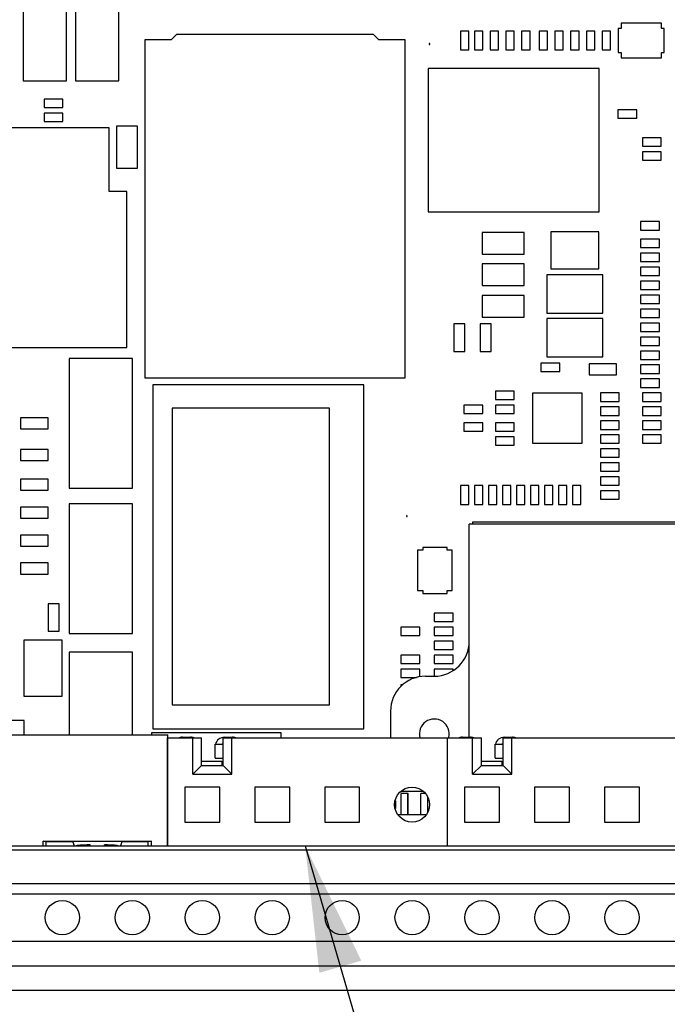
# Model space of a CAD drawing. Header units: inches. Extents: x 0 to 34, y 0 to 22.
# Tile 11 of 78: x 5.7 to 6.6, y 14.8 to 16.2. Entities that reach past the tile are written whole.
import ezdxf

# ---------------------------------------------------------------- set-up
doc = ezdxf.new("R2010")
doc.units = ezdxf.units.IN
doc.header["$LTSCALE"] = 1.87
doc.header["$MEASUREMENT"] = 0
doc.layers.get('0').update_dxf_attribs({"linetype": 'CONTINUOUS'})
for name, color, linetype in [('02___PRT_ALL_AXES', 7, 'CONTINUOUS'), ('DATUMCURVES', 7, 'CONTINUOUS'), ('DETAIL', 7, 'CONTINUOUS'), ('ECAD_BGA324A_REV1', 7, 'CONTINUOUS'), ('ECAD_C0402_REV2_C0402-0_015UF-5', 7, 'CONTINUOUS'), ('ECAD_C0402_REV2_C0402-0_1UF_10_', 7, 'CONTINUOUS'), ('ECAD_C0402_REV2_C0402-SPARE', 7, 'CONTINUOUS'), ('ECAD_C0805_REV2_C0805-10UF-10_', 7, 'CONTINUOUS'), ('ECAD_C1210_REV1_C1210-10UF-10_', 7, 'CONTINUOUS'), ('ECAD_C1210_REV1_C1210-22UF-16V', 7, 'CONTINUOUS'), ('ECAD_C1210_REV1_C1210-47UF-10_', 7, 'CONTINUOUS'), ('ECAD_C3528_REV1', 7, 'CONTINUOUS'), ('ECAD_C3528_REV1_C3528-33UF-20_', 7, 'CONTINUOUS'), ('ECAD_C7343_REV1_C7343-33UF-10_', 7, 'CONTINUOUS'), ('ECAD_C7343_REV1_C7343-47UF-10_', 7, 'CONTINUOUS'), ('ECAD_CNT_28_120953-4_2MM_VERT_R', 7, 'CONTINUOUS'), ('ECAD_CNT_90_ANTI-PAD-24-LAYERS_', 7, 'CONTINUOUS'), ('ECAD_FR_060_030_2_MPZ1608S300A', 7, 'CONTINUOUS'), ('ECAD_IC_16_QFN-THS4302RGTT_0_50', 7, 'CONTINUOUS'), ('ECAD_IC_58_QFN_0_65MM_THERM', 7, 'CONTINUOUS'), ('ECAD_LOCAL_FD40_LOCAL-FD-40', 7, 'CONTINUOUS'), ('ECAD_R0402_REV2_R0402-0_OHM', 7, 'CONTINUOUS'), ('ECAD_R0402_REV2_R0402-1-1_', 7, 'CONTINUOUS'), ('ECAD_R0402_REV2_R0402-100_1_', 7, 'CONTINUOUS'), ('ECAD_R0402_REV2_R0402-10K_1_', 7, 'CONTINUOUS'), ('ECAD_R0402_REV2_R0402-1K_1_', 7, 'CONTINUOUS'), ('ECAD_R0402_REV2_R0402-2_15K-0_5', 7, 'CONTINUOUS'), ('ECAD_R0402_REV2_R0402-SPARE', 7, 'CONTINUOUS'), ('ECAD_R0805_REV1_R0805-0_1-1_8W', 7, 'CONTINUOUS'), ('ECAD_R_2_0402_PKO_R0402-100_1_', 7, 'CONTINUOUS'), ('ECAD_R_2_0402_PKO_R0402-10K_1_', 7, 'CONTINUOUS'), ('ECAD_SM1206_REV2_RP4IS-3_3K-5_', 7, 'CONTINUOUS'), ('ECAD_TO263S_REV1_TPS78633KTT_SM', 7, 'CONTINUOUS')]:
    doc.layers.add(name, color=color, linetype=linetype)
doc.styles.get("Standard").update_dxf_attribs({"font": 'txt', "width": 0.8})
doc.dimstyles.get("Standard").update_dxf_attribs({"dimtxt": 0.125, "dimasz": 0.18, "dimexe": 0.125, "dimexo": 0.0625, "dimgap": 0.09, "dimtad": 0, "dimtih": 1, "dimtoh": 1, "dimdec": 3, "dimzin": 4, "dimdsep": 46, "dimtxsty": 'STANDARD', "dimblk": '_FILLED', "dimblk1": '_FILLED', "dimblk2": '_FILLED', "dimcen": 0.09, "dimadec": 0, "dimazin": 0, "dimtol": 1, "dimtp": 0.01, "dimtm": 0.01, "dimtfac": 1, "dimtdec": 3, "dimtofl": 0, "dimtmove": 0, "dimatfit": 3, "dimldrblk": '_FILLED', "dimfxl": 1, "dimtolj": 1, "dimtzin": 4, "dimarcsym": 0})

# ---------------------------------------------------------------- blocks, each defined once
blk = doc.blocks.new('_FILLED')
at = {"color": 0, "linetype": 'BYBLOCK'}
blk.add_solid([(0, 0), (-1, 0.1736), (-1, -0.1736)], dxfattribs=at)

msp = doc.modelspace()

# ---------------------------------------------------------------- linework, layer by layer
at = {"color": 7, "linetype": 'CONTINUOUS'}
for p, q in [((6.3564, 15.1815), (6.3564, 15.4862)), ((6.8189, 15.4862), (6.3564, 15.4862)), ((6.2939, 15.2687), (6.3064, 15.2687)), ((6.2439, 15.2187), (6.2439, 15.1806)), ((5.5235, 15.1849), (5.9255, 15.1849)), ((5.9247, 15.1806), (5.9247, 15.0261)), ((5.9247, 15.1806), (5.9737, 15.1806)), ((5.9255, 15.0261), (5.9255, 15.1849)), ((5.9465, 15.1815), (5.958, 15.1815)), ((5.9612, 15.1287), (5.9612, 15.1806)), ((5.9737, 15.1412), (5.9737, 15.1806)), ((6.0047, 15.1412), (6.0047, 15.1806)), ((6.0047, 15.1806), (6.3737, 15.1806)), ((6.0064, 15.1815), (6.018, 15.1815)), ((6.0172, 15.1287), (6.0172, 15.1806)), ((6.3247, 15.1806), (6.3247, 15.0261)), ((6.3465, 15.1815), (6.358, 15.1815)), ((6.3612, 15.1287), (6.3612, 15.1806)), ((6.3737, 15.1412), (6.3737, 15.1806)), ((6.4047, 15.1806), (6.7737, 15.1806)), ((6.4047, 15.1412), (6.4047, 15.1806)), ((6.4064, 15.1815), (6.418, 15.1815)), ((6.4172, 15.1287), (6.4172, 15.1806)), ((5.9932, 15.1515), (5.9932, 15.1715)), ((5.9932, 15.1715), (6.0047, 15.1715)), ((6.3932, 15.1715), (6.4047, 15.1715)), ((6.3932, 15.1515), (6.3932, 15.1715)), ((5.9932, 15.1515), (6.0047, 15.1515)), ((6.3932, 15.1515), (6.4047, 15.1515)), ((5.9737, 15.1412), (5.9612, 15.1287)), ((5.9737, 15.1412), (6.0047, 15.1412)), ((6.0027, 15.1472), (6.0027, 15.1412)), ((6.0047, 15.1412), (6.0172, 15.1287)), ((6.3737, 15.1412), (6.3612, 15.1287)), ((6.3737, 15.1412), (6.4047, 15.1412)), ((6.4027, 15.1472), (6.4027, 15.1412)), ((6.4047, 15.1412), (6.4172, 15.1287)), ((5.9612, 15.1287), (6.0172, 15.1287)), ((6.3612, 15.1287), (6.4172, 15.1287)), ((5.9497, 15.1101), (5.9497, 15.0601)), ((5.9997, 15.1101), (5.9497, 15.1101)), ((5.9997, 15.0601), (5.9997, 15.1101)), ((6.0997, 15.1101), (6.0497, 15.1101)), ((6.0497, 15.1101), (6.0497, 15.0601)), ((6.0997, 15.0601), (6.0997, 15.1101)), ((6.1997, 15.1101), (6.1497, 15.1101)), ((6.1497, 15.1101), (6.1497, 15.0601)), ((6.1997, 15.0601), (6.1997, 15.1101)), ((6.3997, 15.1101), (6.3497, 15.1101)), ((6.3497, 15.1101), (6.3497, 15.0601)), ((6.3997, 15.0601), (6.3997, 15.1101)), ((6.4997, 15.1101), (6.4497, 15.1101)), ((6.4497, 15.1101), (6.4497, 15.0601)), ((6.4997, 15.0601), (6.4997, 15.1101)), ((6.5997, 15.1101), (6.5497, 15.1101)), ((6.5497, 15.1101), (6.5497, 15.0601)), ((6.5997, 15.0601), (6.5997, 15.1101)), ((6.2591, 15.1041), (6.2904, 15.1041)), ((6.2692, 15.1012), (6.2592, 15.1012)), ((6.2592, 15.0704), (6.2592, 15.1012)), ((6.2687, 15.0711), (6.2687, 15.1012)), ((6.2692, 15.0704), (6.2692, 15.1012)), ((6.2938, 15.1012), (6.2872, 15.1012)), ((6.2872, 15.0704), (6.2872, 15.1012)), ((6.2972, 15.0748), (6.2972, 15.0953)), ((6.2507, 15.0907), (6.2507, 15.0794)), ((6.2947, 15.0704), (6.2548, 15.0704)), ((6.2592, 15.0711), (6.2692, 15.0711)), ((6.2872, 15.0711), (6.2951, 15.0711)), ((5.9497, 15.0601), (5.9997, 15.0601)), ((6.0497, 15.0601), (6.0997, 15.0601)), ((6.1497, 15.0601), (6.1997, 15.0601)), ((6.3497, 15.0601), (6.3997, 15.0601)), ((6.4497, 15.0601), (6.4997, 15.0601)), ((6.5497, 15.0601), (6.5997, 15.0601)), ((4.7217, 15.0261), (9.1277, 15.0261)), ((5.7472, 15.0261), (5.7472, 15.033)), ((5.7517, 15.032), (5.7472, 15.033)), ((5.7472, 15.033), (5.9023, 15.033)), ((5.7517, 15.0264), (5.7517, 15.032)), ((5.7896, 15.032), (5.7517, 15.032)), ((5.7896, 15.032), (5.7915, 15.0261)), ((5.8146, 15.0261), (5.8146, 15.0275)), ((5.8349, 15.0261), (5.8349, 15.0275)), ((5.8599, 15.032), (5.8579, 15.0261)), ((5.8973, 15.032), (5.8599, 15.032)), ((5.8973, 15.032), (5.8974, 15.0319)), ((5.9023, 15.033), (5.8974, 15.0319)), ((5.8974, 15.0265), (5.8974, 15.0319)), ((5.9023, 15.0261), (5.9023, 15.033)), ((9.1277, 15.0201), (4.7217, 15.0201)), ((4.7217, 14.9721), (9.1277, 14.9721)), ((4.7217, 14.9573), (9.1277, 14.9573)), ((4.7217, 14.8898), (9.1277, 14.8898)), ((4.4362, 14.8546), (9.4132, 14.8546)), ((4.4362, 14.8196), (9.4132, 14.8196))]:
    msp.add_line(p, q, dxfattribs=at)
for centre, radius in [((6.2747, 15.0851), 0.025), ((5.7747, 14.9236), 0.0245), ((5.8747, 14.9236), 0.0245), ((5.9747, 14.9236), 0.0245), ((6.0747, 14.9236), 0.0245), ((6.1747, 14.9236), 0.0245), ((6.2747, 14.9236), 0.0245), ((6.3747, 14.9236), 0.0245), ((6.4747, 14.9236), 0.0245), ((6.5747, 14.9236), 0.0245)]:
    msp.add_circle(centre, radius, dxfattribs=at)
for centre, radius, start, end in [((6.3064, 15.3187), 0.05, 270, 360), ((6.2939, 15.2187), 0.05, 90, 180), ((5.9465, 15.1682), 0.0132, 90, 110.743), ((5.958, 15.1682), 0.0132, 69.257, 90), ((6.0064, 15.1682), 0.0132, 90, 165.8014), ((6.018, 15.1682), 0.0132, 69.257, 90), ((6.3465, 15.1682), 0.0132, 90, 110.743), ((6.358, 15.1682), 0.0132, 69.257, 90), ((6.4064, 15.1682), 0.0132, 90, 165.8014), ((6.418, 15.1682), 0.0132, 69.257, 90), ((6.0124, 15.1622), 0.0132, 125.5867, 135.5842), ((6.4124, 15.1622), 0.0132, 125.5867, 135.5842)]:
    msp.add_arc(centre, radius, start, end, dxfattribs=at)
for start_param, end_param in [(1.915639, 3.141761), (-0.000169, 1.225954)]:
    msp.add_ellipse((5.8247, 15.0261), major_axis=(0.03, 0), ratio=0.052408, start_param=start_param, end_param=end_param, dxfattribs=at)
at = {"layer": '02___PRT_ALL_AXES', "color": 7, "linetype": 'CONTINUOUS'}
for p, q in [((5.9737, 15.1472), (6.0027, 15.1472)), ((6.3737, 15.1472), (6.4027, 15.1472))]:
    msp.add_line(p, q, dxfattribs=at)
for centre, radius, start, end in [((6.3064, 15.1862), 0.0213, 346.1538, 195.2274), ((5.9997, 15.1362), 0.011, 62.907, 74.1734), ((6.3997, 15.1362), 0.011, 62.907, 74.1734)]:
    msp.add_arc(centre, radius, start, end, dxfattribs=at)
at = {"layer": 'DATUMCURVES', "color": 4, "linetype": 'CONTINUOUS'}
for p, q in [((5.904, 15.6855), (5.904, 15.1933)), ((6.2058, 15.6855), (5.904, 15.6855)), ((6.2058, 15.1933), (6.2058, 15.6855)), ((5.904, 15.1933), (6.2058, 15.1933))]:
    msp.add_line(p, q, dxfattribs=at)
at = {"layer": 'ECAD_BGA324A_REV1', "color": 7, "linetype": 'CONTINUOUS'}
for p, q in [((6.3608, 15.4892), (6.3608, 15.4862)), ((6.7387, 15.4892), (6.3608, 15.4892))]:
    msp.add_line(p, q, dxfattribs=at)
at = {"layer": 'ECAD_C0402_REV2_C0402-0_015UF-5', "color": 7, "linetype": 'CONTINUOUS'}
for p, q in [((6.4562, 16.1912), (6.4562, 16.1642)), ((6.4682, 16.1912), (6.4562, 16.1912)), ((6.4682, 16.1642), (6.4682, 16.1912)), ((6.4562, 16.1642), (6.4682, 16.1642))]:
    msp.add_line(p, q, dxfattribs=at)
at = {"layer": 'ECAD_C0402_REV2_C0402-0_1UF_10_', "color": 7, "linetype": 'CONTINUOUS'}
for p, q in [((5.7487, 16.0937), (5.7487, 16.0817)), ((5.7757, 16.0937), (5.7487, 16.0937)), ((5.7757, 16.0817), (5.7757, 16.0937)), ((5.7487, 16.0817), (5.7757, 16.0817)), ((5.7487, 16.0737), (5.7487, 16.0617)), ((5.7757, 16.0737), (5.7487, 16.0737)), ((5.7757, 16.0617), (5.7757, 16.0737)), ((5.7487, 16.0617), (5.7757, 16.0617)), ((6.6307, 15.6737), (6.6037, 15.6737)), ((6.6037, 15.6737), (6.6037, 15.6617)), ((6.6307, 15.6617), (6.6307, 15.6737)), ((6.3937, 15.6562), (6.3937, 15.6442)), ((6.4207, 15.6562), (6.3937, 15.6562)), ((6.4207, 15.6442), (6.4207, 15.6562)), ((6.6037, 15.6617), (6.6307, 15.6617)), ((6.3937, 15.6442), (6.4207, 15.6442)), ((6.6307, 15.6537), (6.6037, 15.6537)), ((6.6037, 15.6537), (6.6037, 15.6417)), ((6.6037, 15.6417), (6.6307, 15.6417)), ((6.6307, 15.6417), (6.6307, 15.6537)), ((6.3937, 15.6312), (6.3937, 15.6192)), ((6.4207, 15.6312), (6.3937, 15.6312)), ((6.4207, 15.6192), (6.4207, 15.6312)), ((6.6307, 15.6337), (6.6037, 15.6337)), ((6.6037, 15.6337), (6.6037, 15.6217)), ((6.6307, 15.6217), (6.6307, 15.6337)), ((6.3937, 15.6192), (6.4207, 15.6192)), ((6.6037, 15.6217), (6.6307, 15.6217)), ((6.6307, 15.6137), (6.6037, 15.6137)), ((6.6037, 15.6137), (6.6037, 15.6017)), ((6.6307, 15.6017), (6.6307, 15.6137)), ((6.6037, 15.6017), (6.6307, 15.6017)), ((6.3637, 15.5412), (6.3637, 15.5142)), ((6.3757, 15.5412), (6.3637, 15.5412)), ((6.3757, 15.5142), (6.3757, 15.5412)), ((6.3837, 15.5412), (6.3837, 15.5142)), ((6.3957, 15.5412), (6.3837, 15.5412)), ((6.3957, 15.5142), (6.3957, 15.5412)), ((6.4037, 15.5412), (6.4037, 15.5142)), ((6.4157, 15.5412), (6.4037, 15.5412)), ((6.4157, 15.5142), (6.4157, 15.5412)), ((6.4237, 15.5412), (6.4237, 15.5142)), ((6.4357, 15.5412), (6.4237, 15.5412)), ((6.4357, 15.5142), (6.4357, 15.5412)), ((6.4437, 15.5412), (6.4437, 15.5142)), ((6.4557, 15.5412), (6.4437, 15.5412)), ((6.4557, 15.5142), (6.4557, 15.5412)), ((6.4637, 15.5412), (6.4637, 15.5142)), ((6.4757, 15.5412), (6.4637, 15.5412)), ((6.4757, 15.5142), (6.4757, 15.5412)), ((6.4837, 15.5412), (6.4837, 15.5142)), ((6.4957, 15.5412), (6.4837, 15.5412)), ((6.4957, 15.5142), (6.4957, 15.5412)), ((6.5157, 15.5412), (6.5037, 15.5412)), ((6.5037, 15.5412), (6.5037, 15.5142)), ((6.5157, 15.5142), (6.5157, 15.5412)), ((6.3637, 15.5142), (6.3757, 15.5142)), ((6.3837, 15.5142), (6.3957, 15.5142)), ((6.4037, 15.5142), (6.4157, 15.5142)), ((6.4237, 15.5142), (6.4357, 15.5142)), ((6.4437, 15.5142), (6.4557, 15.5142)), ((6.4637, 15.5142), (6.4757, 15.5142)), ((6.4837, 15.5142), (6.4957, 15.5142)), ((6.5037, 15.5142), (6.5157, 15.5142))]:
    msp.add_line(p, q, dxfattribs=at)
at = {"layer": 'ECAD_C0402_REV2_C0402-SPARE', "color": 7, "linetype": 'CONTINUOUS'}
for p, q in [((6.4087, 16.1912), (6.4087, 16.1642)), ((6.4207, 16.1912), (6.4087, 16.1912)), ((6.4207, 16.1642), (6.4207, 16.1912)), ((6.4087, 16.1642), (6.4207, 16.1642))]:
    msp.add_line(p, q, dxfattribs=at)
at = {"layer": 'ECAD_C0805_REV2_C0805-10UF-10_', "color": 7, "linetype": 'CONTINUOUS'}
for p, q in [((6.3747, 15.9032), (6.3747, 15.8722)), ((6.4347, 15.9032), (6.3747, 15.9032)), ((6.4347, 15.8722), (6.4347, 15.9032)), ((6.3747, 15.8722), (6.4347, 15.8722)), ((6.3747, 15.8582), (6.3747, 15.8272)), ((6.4347, 15.8582), (6.3747, 15.8582)), ((6.4347, 15.8272), (6.4347, 15.8582)), ((6.3747, 15.8272), (6.4347, 15.8272)), ((6.3747, 15.8132), (6.3747, 15.7822)), ((6.4347, 15.8132), (6.3747, 15.8132)), ((6.4347, 15.7822), (6.4347, 15.8132)), ((6.3747, 15.7822), (6.4347, 15.7822)), ((5.7202, 15.2052), (5.6892, 15.2052)), ((5.7202, 15.1849), (5.7202, 15.2052))]:
    msp.add_line(p, q, dxfattribs=at)
at = {"layer": 'ECAD_C1210_REV1_C1210-10UF-10_', "color": 7, "linetype": 'CONTINUOUS'}
for p, q in [((6.4728, 15.9043), (6.4728, 15.8511)), ((6.5417, 15.9043), (6.4728, 15.9043)), ((6.5417, 15.8511), (6.5417, 15.9043)), ((6.4728, 15.8511), (6.5417, 15.8511))]:
    msp.add_line(p, q, dxfattribs=at)
at = {"layer": 'ECAD_C1210_REV1_C1210-22UF-16V', "color": 7, "linetype": 'CONTINUOUS'}
for p, q in [((6.4672, 15.7802), (6.4672, 15.7252)), ((6.5472, 15.7802), (6.4672, 15.7802)), ((6.5472, 15.7252), (6.5472, 15.7802)), ((6.4672, 15.7252), (6.5472, 15.7252)), ((5.7197, 15.3202), (5.7197, 15.2402)), ((5.7747, 15.3202), (5.7197, 15.3202)), ((5.7747, 15.2402), (5.7747, 15.3202)), ((5.7197, 15.2402), (5.7747, 15.2402))]:
    msp.add_line(p, q, dxfattribs=at)
at = {"layer": 'ECAD_C1210_REV1_C1210-47UF-10_', "color": 7, "linetype": 'CONTINUOUS'}
for p, q in [((6.4672, 15.8427), (6.4672, 15.7877)), ((6.5472, 15.8427), (6.4672, 15.8427)), ((6.5472, 15.7877), (6.5472, 15.8427)), ((6.4672, 15.7877), (6.5472, 15.7877))]:
    msp.add_line(p, q, dxfattribs=at)
at = {"layer": 'ECAD_C3528_REV1', "color": 7, "linetype": 'CONTINUOUS'}
for p, q in [((5.7937, 16.2252), (5.7937, 16.1202)), ((5.8557, 16.1202), (5.8557, 16.2252)), ((5.7937, 16.1202), (5.8557, 16.1202))]:
    msp.add_line(p, q, dxfattribs=at)
at = {"layer": 'ECAD_C3528_REV1_C3528-33UF-20_', "color": 7, "linetype": 'CONTINUOUS'}
for p, q in [((5.7187, 16.2252), (5.7187, 16.1202)), ((5.7807, 16.1202), (5.7807, 16.2252)), ((5.7187, 16.1202), (5.7807, 16.1202))]:
    msp.add_line(p, q, dxfattribs=at)
at = {"layer": 'ECAD_C7343_REV1_C7343-33UF-10_', "color": 7, "linetype": 'CONTINUOUS'}
for p, q in [((5.7845, 15.7229), (5.7845, 15.5374)), ((5.875, 15.7229), (5.7845, 15.7229)), ((5.875, 15.5374), (5.875, 15.7229)), ((5.7845, 15.5374), (5.875, 15.5374)), ((5.7845, 15.5154), (5.7845, 15.3299)), ((5.875, 15.5154), (5.7845, 15.5154)), ((5.875, 15.3299), (5.875, 15.5154)), ((5.7845, 15.3299), (5.875, 15.3299))]:
    msp.add_line(p, q, dxfattribs=at)
at = {"layer": 'ECAD_C7343_REV1_C7343-47UF-10_', "color": 7, "linetype": 'CONTINUOUS'}
for p, q in [((5.7845, 15.3029), (5.7845, 15.1849)), ((5.875, 15.3029), (5.7845, 15.3029)), ((5.875, 15.1849), (5.875, 15.3029)), ((5.902, 15.1879), (5.902, 15.1849)), ((6.0875, 15.1879), (5.902, 15.1879)), ((6.0875, 15.1806), (6.0875, 15.1879))]:
    msp.add_line(p, q, dxfattribs=at)
at = {"layer": 'ECAD_CNT_28_120953-4_2MM_VERT_R', "color": 7, "linetype": 'CONTINUOUS'}
for p, q in [((5.9317, 15.652), (5.9317, 15.2278)), ((6.1567, 15.652), (5.9317, 15.652)), ((6.1567, 15.2278), (6.1567, 15.652)), ((5.9317, 15.2278), (6.1567, 15.2278))]:
    msp.add_line(p, q, dxfattribs=at)
at = {"layer": 'ECAD_CNT_90_ANTI-PAD-24-LAYERS_', "color": 7, "linetype": 'CONTINUOUS'}
for p, q in [((5.8927, 16.1786), (5.8927, 15.6953)), ((5.9301, 16.1786), (5.8927, 16.1786)), ((5.9379, 16.1865), (5.9301, 16.1786)), ((6.2194, 16.1865), (5.9379, 16.1865)), ((6.2273, 16.1786), (6.2194, 16.1865)), ((6.2647, 16.1786), (6.2273, 16.1786)), ((6.2647, 15.6953), (6.2647, 16.1786)), ((5.8927, 15.6953), (6.2647, 15.6953))]:
    msp.add_line(p, q, dxfattribs=at)
at = {"layer": 'ECAD_FR_060_030_2_MPZ1608S300A', "color": 7, "linetype": 'CONTINUOUS'}
for p, q in [((6.3344, 15.7724), (6.3344, 15.733)), ((6.3501, 15.7724), (6.3344, 15.7724)), ((6.3501, 15.733), (6.3501, 15.7724)), ((6.3719, 15.7724), (6.3719, 15.733)), ((6.3876, 15.7724), (6.3719, 15.7724)), ((6.3876, 15.733), (6.3876, 15.7724)), ((6.3344, 15.733), (6.3501, 15.733)), ((6.3719, 15.733), (6.3876, 15.733)), ((6.5275, 15.7156), (6.5275, 15.6998)), ((6.5669, 15.7156), (6.5275, 15.7156)), ((6.5669, 15.6998), (6.5669, 15.7156)), ((6.5275, 15.6998), (6.5669, 15.6998)), ((5.715, 15.6381), (5.715, 15.6223)), ((5.7544, 15.6381), (5.715, 15.6381)), ((5.7544, 15.6223), (5.7544, 15.6381)), ((5.715, 15.6223), (5.7544, 15.6223)), ((5.715, 15.5931), (5.715, 15.5773)), ((5.7544, 15.5931), (5.715, 15.5931)), ((5.7544, 15.5773), (5.7544, 15.5931)), ((5.715, 15.5773), (5.7544, 15.5773)), ((5.715, 15.5506), (5.715, 15.5348)), ((5.7544, 15.5506), (5.715, 15.5506)), ((5.7544, 15.5348), (5.7544, 15.5506)), ((5.715, 15.5348), (5.7544, 15.5348)), ((5.715, 15.5106), (5.715, 15.4948)), ((5.7544, 15.5106), (5.715, 15.5106)), ((5.7544, 15.4948), (5.7544, 15.5106)), ((5.715, 15.4948), (5.7544, 15.4948)), ((5.715, 15.4706), (5.715, 15.4548)), ((5.7544, 15.4706), (5.715, 15.4706)), ((5.7544, 15.4548), (5.7544, 15.4706)), ((5.715, 15.4548), (5.7544, 15.4548)), ((5.715, 15.4306), (5.715, 15.4148)), ((5.7544, 15.4306), (5.715, 15.4306)), ((5.7544, 15.4148), (5.7544, 15.4306)), ((5.715, 15.4148), (5.7544, 15.4148)), ((5.7544, 15.3724), (5.7544, 15.333)), ((5.7701, 15.3724), (5.7544, 15.3724)), ((5.7701, 15.333), (5.7701, 15.3724)), ((5.7544, 15.333), (5.7701, 15.333))]:
    msp.add_line(p, q, dxfattribs=at)
at = {"layer": 'ECAD_IC_16_QFN-THS4302RGTT_0_50', "color": 7, "linetype": 'CONTINUOUS'}
for p, q in [((6.4467, 15.6732), (6.4467, 15.6021)), ((6.5178, 15.6732), (6.4467, 15.6732)), ((6.5178, 15.6021), (6.5178, 15.6732)), ((6.4467, 15.6021), (6.5178, 15.6021))]:
    msp.add_line(p, q, dxfattribs=at)
at = {"layer": 'ECAD_IC_58_QFN_0_65MM_THERM', "color": 7, "linetype": 'CONTINUOUS'}
for p, q in [((6.2977, 16.1375), (6.2977, 15.9328)), ((6.5418, 16.1375), (6.2977, 16.1375)), ((6.5418, 15.9328), (6.5418, 16.1375)), ((6.2977, 15.9328), (6.5418, 15.9328))]:
    msp.add_line(p, q, dxfattribs=at)
at = {"layer": 'ECAD_LOCAL_FD40_LOCAL-FD-40', "color": 7, "linetype": 'CONTINUOUS'}
for p, q in [((6.2992, 16.1732), (6.2992, 16.1722)), ((6.3002, 16.1732), (6.2992, 16.1732)), ((6.2992, 16.1722), (6.3002, 16.1722)), ((6.3002, 16.1722), (6.3002, 16.1732)), ((6.2667, 15.4982), (6.2667, 15.4972)), ((6.2677, 15.4982), (6.2667, 15.4982)), ((6.2667, 15.4972), (6.2677, 15.4972)), ((6.2677, 15.4972), (6.2677, 15.4982))]:
    msp.add_line(p, q, dxfattribs=at)
at = {"layer": 'ECAD_R0402_REV2_R0402-0_OHM', "color": 7, "linetype": 'CONTINUOUS'}
for p, q in [((6.4787, 16.1912), (6.4787, 16.1642)), ((6.4907, 16.1912), (6.4787, 16.1912)), ((6.4907, 16.1642), (6.4907, 16.1912)), ((6.4787, 16.1642), (6.4907, 16.1642)), ((6.3487, 15.6562), (6.3487, 15.6442)), ((6.3757, 15.6562), (6.3487, 15.6562)), ((6.3757, 15.6442), (6.3757, 15.6562)), ((6.3487, 15.6442), (6.3757, 15.6442)), ((6.5707, 15.5737), (6.5437, 15.5737)), ((6.5437, 15.5737), (6.5437, 15.5617)), ((6.5707, 15.5617), (6.5707, 15.5737)), ((6.5437, 15.5617), (6.5707, 15.5617)), ((6.5707, 15.5537), (6.5437, 15.5537)), ((6.5437, 15.5537), (6.5437, 15.5417)), ((6.5707, 15.5417), (6.5707, 15.5537)), ((6.5437, 15.5417), (6.5707, 15.5417))]:
    msp.add_line(p, q, dxfattribs=at)
at = {"layer": 'ECAD_R0402_REV2_R0402-1-1_', "color": 7, "linetype": 'CONTINUOUS'}
for p, q in [((6.5687, 16.0787), (6.5687, 16.0667)), ((6.5957, 16.0787), (6.5687, 16.0787)), ((6.5957, 16.0667), (6.5957, 16.0787)), ((6.5687, 16.0667), (6.5957, 16.0667))]:
    msp.add_line(p, q, dxfattribs=at)
at = {"layer": 'ECAD_R0402_REV2_R0402-100_1_', "color": 7, "linetype": 'CONTINUOUS'}
for p, q in [((6.5707, 15.6737), (6.5437, 15.6737)), ((6.5437, 15.6737), (6.5437, 15.6617)), ((6.5707, 15.6617), (6.5707, 15.6737)), ((6.5437, 15.6617), (6.5707, 15.6617)), ((6.5707, 15.6537), (6.5437, 15.6537)), ((6.5437, 15.6537), (6.5437, 15.6417)), ((6.5437, 15.6417), (6.5707, 15.6417)), ((6.5707, 15.6417), (6.5707, 15.6537)), ((6.5707, 15.6337), (6.5437, 15.6337)), ((6.5437, 15.6337), (6.5437, 15.6217)), ((6.5707, 15.6217), (6.5707, 15.6337)), ((6.5437, 15.6217), (6.5707, 15.6217)), ((6.5707, 15.6137), (6.5437, 15.6137)), ((6.5437, 15.6137), (6.5437, 15.6017)), ((6.5707, 15.6017), (6.5707, 15.6137)), ((6.5437, 15.6017), (6.5707, 15.6017))]:
    msp.add_line(p, q, dxfattribs=at)
at = {"layer": 'ECAD_R0402_REV2_R0402-10K_1_', "color": 7, "linetype": 'CONTINUOUS'}
for p, q in [((6.6037, 16.0387), (6.6037, 16.0267)), ((6.6307, 16.0387), (6.6037, 16.0387)), ((6.6307, 16.0267), (6.6307, 16.0387)), ((6.6037, 16.0267), (6.6307, 16.0267)), ((6.6037, 16.0187), (6.6037, 16.0067)), ((6.6307, 16.0187), (6.6037, 16.0187)), ((6.6307, 16.0067), (6.6307, 16.0187)), ((6.6037, 16.0067), (6.6307, 16.0067)), ((6.6012, 15.8937), (6.6012, 15.8817)), ((6.6282, 15.8937), (6.6012, 15.8937)), ((6.6012, 15.8817), (6.6282, 15.8817)), ((6.6282, 15.8817), (6.6282, 15.8937)), ((6.6012, 15.8737), (6.6012, 15.8617)), ((6.6282, 15.8737), (6.6012, 15.8737)), ((6.6282, 15.8617), (6.6282, 15.8737)), ((6.6012, 15.8617), (6.6282, 15.8617)), ((6.6012, 15.8537), (6.6012, 15.8417)), ((6.6282, 15.8537), (6.6012, 15.8537)), ((6.6282, 15.8417), (6.6282, 15.8537)), ((6.6012, 15.8417), (6.6282, 15.8417)), ((6.6012, 15.8337), (6.6012, 15.8217)), ((6.6282, 15.8337), (6.6012, 15.8337)), ((6.6282, 15.8217), (6.6282, 15.8337)), ((6.6012, 15.8217), (6.6282, 15.8217)), ((6.6012, 15.8137), (6.6012, 15.8017)), ((6.6282, 15.8137), (6.6012, 15.8137)), ((6.6282, 15.8017), (6.6282, 15.8137)), ((6.6012, 15.8017), (6.6282, 15.8017)), ((6.6012, 15.7937), (6.6012, 15.7817)), ((6.6282, 15.7937), (6.6012, 15.7937)), ((6.6282, 15.7817), (6.6282, 15.7937)), ((6.6012, 15.7817), (6.6282, 15.7817)), ((6.6012, 15.7737), (6.6012, 15.7617)), ((6.6282, 15.7737), (6.6012, 15.7737)), ((6.6282, 15.7617), (6.6282, 15.7737)), ((6.6012, 15.7617), (6.6282, 15.7617)), ((6.6012, 15.7537), (6.6012, 15.7417)), ((6.6282, 15.7537), (6.6012, 15.7537)), ((6.6012, 15.7417), (6.6282, 15.7417)), ((6.6282, 15.7417), (6.6282, 15.7537)), ((6.6012, 15.7137), (6.6012, 15.7017)), ((6.6282, 15.7137), (6.6012, 15.7137)), ((6.6282, 15.7017), (6.6282, 15.7137)), ((6.6012, 15.7017), (6.6282, 15.7017)), ((6.6282, 15.6937), (6.6012, 15.6937)), ((6.6012, 15.6937), (6.6012, 15.6817)), ((6.6282, 15.6817), (6.6282, 15.6937)), ((6.6012, 15.6817), (6.6282, 15.6817)), ((6.3437, 15.5412), (6.3437, 15.5142)), ((6.3557, 15.5412), (6.3437, 15.5412)), ((6.3557, 15.5142), (6.3557, 15.5412)), ((6.3437, 15.5142), (6.3557, 15.5142)), ((6.2857, 15.3387), (6.2587, 15.3387)), ((6.2587, 15.3387), (6.2587, 15.3267)), ((6.2857, 15.3267), (6.2857, 15.3387)), ((6.3332, 15.3387), (6.3062, 15.3387)), ((6.3062, 15.3387), (6.3062, 15.3267)), ((6.3332, 15.3267), (6.3332, 15.3387)), ((6.2587, 15.3267), (6.2857, 15.3267)), ((6.3062, 15.3267), (6.3332, 15.3267)), ((6.3332, 15.3187), (6.3062, 15.3187)), ((6.3062, 15.3187), (6.3062, 15.3067)), ((6.3332, 15.3067), (6.3332, 15.3187)), ((6.3062, 15.3067), (6.3332, 15.3067)), ((6.2857, 15.2987), (6.2587, 15.2987)), ((6.2587, 15.2987), (6.2587, 15.2867)), ((6.2857, 15.2867), (6.2857, 15.2987)), ((6.2587, 15.2867), (6.2857, 15.2867)), ((6.2857, 15.2787), (6.2587, 15.2787)), ((6.2587, 15.2787), (6.2587, 15.2667)), ((6.2857, 15.2679), (6.2857, 15.2787)), ((6.2587, 15.2667), (6.2808, 15.2667)), ((6.2612, 15.2562), (6.2587, 15.2562)), ((6.2587, 15.2562), (6.2587, 15.2542))]:
    msp.add_line(p, q, dxfattribs=at)
at = {"layer": 'ECAD_R0402_REV2_R0402-1K_1_', "color": 7, "linetype": 'CONTINUOUS'}
for p, q in [((6.6012, 15.9187), (6.6012, 15.9067)), ((6.6282, 15.9187), (6.6012, 15.9187)), ((6.6282, 15.9067), (6.6282, 15.9187)), ((6.6012, 15.9067), (6.6282, 15.9067)), ((6.3332, 15.3587), (6.3062, 15.3587)), ((6.3062, 15.3587), (6.3062, 15.3467)), ((6.3062, 15.3467), (6.3332, 15.3467)), ((6.3332, 15.3467), (6.3332, 15.3587))]:
    msp.add_line(p, q, dxfattribs=at)
at = {"layer": 'ECAD_R0402_REV2_R0402-2_15K-0_5', "color": 7, "linetype": 'CONTINUOUS'}
for p, q in [((6.5012, 16.1912), (6.5012, 16.1642)), ((6.5132, 16.1912), (6.5012, 16.1912)), ((6.5132, 16.1642), (6.5132, 16.1912)), ((6.5237, 16.1912), (6.5237, 16.1642)), ((6.5357, 16.1912), (6.5237, 16.1912)), ((6.5357, 16.1642), (6.5357, 16.1912)), ((6.5012, 16.1642), (6.5132, 16.1642)), ((6.5237, 16.1642), (6.5357, 16.1642))]:
    msp.add_line(p, q, dxfattribs=at)
at = {"layer": 'ECAD_R0402_REV2_R0402-SPARE', "color": 7, "linetype": 'CONTINUOUS'}
for p, q in [((6.3437, 16.1912), (6.3437, 16.1642)), ((6.3557, 16.1912), (6.3437, 16.1912)), ((6.3557, 16.1642), (6.3557, 16.1912)), ((6.3637, 16.1912), (6.3637, 16.1642)), ((6.3757, 16.1912), (6.3637, 16.1912)), ((6.3757, 16.1642), (6.3757, 16.1912)), ((6.3862, 16.1912), (6.3862, 16.1642)), ((6.3982, 16.1912), (6.3862, 16.1912)), ((6.3982, 16.1642), (6.3982, 16.1912)), ((6.4312, 16.1912), (6.4312, 16.1642)), ((6.4432, 16.1912), (6.4312, 16.1912)), ((6.4432, 16.1642), (6.4432, 16.1912)), ((6.5462, 16.1912), (6.5462, 16.1642)), ((6.5582, 16.1912), (6.5462, 16.1912)), ((6.5582, 16.1642), (6.5582, 16.1912)), ((6.3437, 16.1642), (6.3557, 16.1642)), ((6.3637, 16.1642), (6.3757, 16.1642)), ((6.3862, 16.1642), (6.3982, 16.1642)), ((6.4312, 16.1642), (6.4432, 16.1642)), ((6.5462, 16.1642), (6.5582, 16.1642)), ((6.4587, 15.7162), (6.4587, 15.7042)), ((6.4857, 15.7162), (6.4587, 15.7162)), ((6.4857, 15.7042), (6.4857, 15.7162)), ((6.4587, 15.7042), (6.4857, 15.7042)), ((6.3937, 15.6762), (6.3937, 15.6642)), ((6.4207, 15.6762), (6.3937, 15.6762)), ((6.4207, 15.6642), (6.4207, 15.6762)), ((6.3937, 15.6642), (6.4207, 15.6642)), ((6.3487, 15.6312), (6.3487, 15.6192)), ((6.3757, 15.6312), (6.3487, 15.6312)), ((6.3757, 15.6192), (6.3757, 15.6312)), ((6.3487, 15.6192), (6.3757, 15.6192)), ((6.3937, 15.6112), (6.3937, 15.5992)), ((6.4207, 15.6112), (6.3937, 15.6112)), ((6.4207, 15.5992), (6.4207, 15.6112)), ((6.3937, 15.5992), (6.4207, 15.5992))]:
    msp.add_line(p, q, dxfattribs=at)
at = {"layer": 'ECAD_R0805_REV1_R0805-0_1-1_8W', "color": 7, "linetype": 'CONTINUOUS'}
for p, q in [((5.8522, 16.0552), (5.8522, 15.9952)), ((5.8822, 16.0552), (5.8522, 16.0552)), ((5.8822, 15.9952), (5.8822, 16.0552)), ((5.8522, 15.9952), (5.8822, 15.9952))]:
    msp.add_line(p, q, dxfattribs=at)
at = {"layer": 'ECAD_R_2_0402_PKO_R0402-100_1_', "color": 7, "linetype": 'CONTINUOUS'}
for p, q in [((6.5707, 15.5937), (6.5437, 15.5937)), ((6.5437, 15.5937), (6.5437, 15.5817)), ((6.5707, 15.5817), (6.5707, 15.5937)), ((6.5437, 15.5817), (6.5707, 15.5817)), ((6.5707, 15.5337), (6.5437, 15.5337)), ((6.5437, 15.5337), (6.5437, 15.5217)), ((6.5707, 15.5217), (6.5707, 15.5337)), ((6.5437, 15.5217), (6.5707, 15.5217))]:
    msp.add_line(p, q, dxfattribs=at)
at = {"layer": 'ECAD_R_2_0402_PKO_R0402-10K_1_', "color": 7, "linetype": 'CONTINUOUS'}
for p, q in [((6.6012, 15.7337), (6.6012, 15.7217)), ((6.6282, 15.7337), (6.6012, 15.7337)), ((6.6282, 15.7217), (6.6282, 15.7337)), ((6.6012, 15.7217), (6.6282, 15.7217)), ((6.3332, 15.2987), (6.3062, 15.2987)), ((6.3062, 15.2987), (6.3062, 15.2867)), ((6.3332, 15.2867), (6.3332, 15.2987)), ((6.3062, 15.2867), (6.3332, 15.2867)), ((6.3332, 15.2787), (6.3062, 15.2787)), ((6.3062, 15.2787), (6.3062, 15.2687)), ((6.3332, 15.2766), (6.3332, 15.2787)), ((6.2612, 15.0711), (6.2612, 15.0704))]:
    msp.add_line(p, q, dxfattribs=at)
at = {"layer": 'ECAD_SM1206_REV2_RP4IS-3_3K-5_', "color": 7, "linetype": 'CONTINUOUS'}
for p, q in [((6.569, 16.1949), (6.569, 16.1603)), ((6.5735, 16.1949), (6.569, 16.1949)), ((6.5735, 16.2024), (6.5735, 16.1949)), ((6.631, 16.2024), (6.5735, 16.2024)), ((6.6311, 16.1949), (6.631, 16.2024)), ((6.635, 16.1949), (6.6311, 16.1949)), ((6.635, 16.1603), (6.635, 16.1949)), ((6.569, 16.1603), (6.5735, 16.1603)), ((6.5735, 16.1603), (6.5735, 16.1529)), ((6.5735, 16.1529), (6.6309, 16.1529)), ((6.6309, 16.1529), (6.6309, 16.1603)), ((6.6309, 16.1603), (6.635, 16.1603)), ((6.29, 15.449), (6.2825, 15.4489)), ((6.2825, 15.4489), (6.2825, 15.3914)), ((6.3246, 15.4529), (6.29, 15.4529)), ((6.29, 15.4529), (6.29, 15.449)), ((6.3246, 15.4488), (6.3246, 15.4529)), ((6.332, 15.4488), (6.3246, 15.4488)), ((6.332, 15.3914), (6.332, 15.4488)), ((6.2825, 15.3914), (6.29, 15.3914)), ((6.29, 15.3914), (6.29, 15.3869)), ((6.3246, 15.3914), (6.332, 15.3914)), ((6.3246, 15.3869), (6.3246, 15.3914)), ((6.29, 15.3869), (6.3246, 15.3869))]:
    msp.add_line(p, q, dxfattribs=at)
at = {"layer": 'ECAD_TO263S_REV1_TPS78633KTT_SM', "color": 7, "linetype": 'CONTINUOUS'}
for p, q in [((5.8417, 16.0527), (5.6827, 16.0527)), ((5.8417, 15.9617), (5.8417, 16.0527)), ((5.8672, 15.9617), (5.8417, 15.9617)), ((5.8672, 15.7387), (5.8672, 15.9617)), ((5.6572, 15.7387), (5.8672, 15.7387))]:
    msp.add_line(p, q, dxfattribs=at)

# ---------------------------------------------------------------- leaders
at = {"layer": 'DETAIL', "color": 2, "linetype": 'CONTINUOUS'}
msp.add_leader([(6.1218, 15.0261), (7.2638, 11.1005), (7.4438, 11.1005)], dimstyle='STANDARD', override={"dimtad": 0}, dxfattribs=at)

doc.saveas('drawing.dxf')
